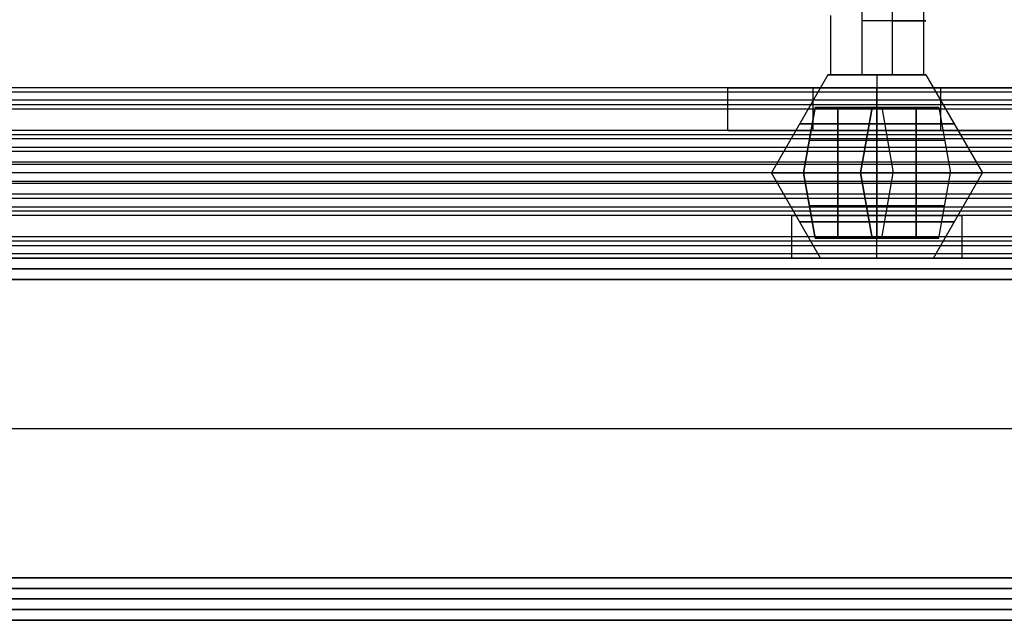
# Model space of a CAD drawing. Header units: millimetres. Extents: x -372 to 378, y -113 to 121.
# Tile 37 of 65: x 97 to 143, y 56 to 84. Entities that reach past the tile are written whole.
import ezdxf

# ---------------------------------------------------------------- set-up
doc = ezdxf.new("R2010")
doc.units = ezdxf.units.MM
doc.layers.add('Default', color=7, linetype='Continuous', true_color=0x000000)
doc.layers.add('Screw', color=7, linetype='Continuous', true_color=0xffffff)

msp = doc.modelspace()

# ---------------------------------------------------------------- linework, layer by layer
at = {"layer": 'Default'}
for p, q in [((-371.158, 72.594, 922.358), (376.842, 72.594, 922.358)), ((376.842, 72.594, 1095.358), (-371.158, 72.594, 1095.358)), ((376.842, 72.594, 1008.858), (-371.158, 72.594, 1008.858)), ((376.842, 71.594, 1096.358), (-371.158, 71.594, 1096.358)), ((-371.158, 71.594, 921.358), (376.842, 71.594, 921.358)), ((-371.158, 64.594, 1096.358), (376.842, 64.594, 1096.358)), ((-371.158, 64.594, 921.358), (376.842, 64.594, 921.358)), ((376.842, 57.594, 1096.358), (-371.158, 57.594, 1096.358)), ((-371.158, 57.594, 921.358), (376.842, 57.594, 921.358)), ((376.842, 56.594, 936.358), (-371.158, 56.594, 936.358)), ((-371.158, 56.594, 922.358), (376.842, 56.594, 922.358)), ((376.842, 56.594, 929.358), (-371.158, 56.594, 929.358)), ((376.842, 56.594, 1095.358), (-371.158, 56.594, 1095.358)), ((-371.158, 56.594, 922.358), (376.842, 56.594, 922.358)), ((376.842, 56.594, 1008.858), (-371.158, 56.594, 1008.858)), ((-371.158, 55.594, 921.358), (376.842, 55.594, 921.358)), ((376.842, 55.594, 937.358), (-371.158, 55.594, 937.358))]:
    msp.add_line(p, q, dxfattribs=at)
for points in [[(352.842, 80.594, 1000.749), (2.842, 80.594, 1000.749), (-347.158, 80.594, 1000.749)], [(352.842, 80.594, 1014.358), (2.842, 80.594, 1014.358), (-347.158, 80.594, 1014.358)], [(129.923, 80.594, 1007.553), (110.342, 80.594, 1007.553), (90.761, 80.594, 1007.553)], [(129.842, 78.594, 1006.749), (129.842, 79.594, 1006.749), (129.842, 80.594, 1006.749)], [(139.842, 80.594, 1010.749), (136.842, 80.594, 1010.749), (133.842, 80.594, 1010.749)], [(133.842, 80.594, 1002.749), (136.842, 80.594, 1002.749), (139.842, 80.594, 1002.749)], [(133.842, 78.594, 1010.749), (133.842, 79.594, 1010.749), (133.842, 80.594, 1010.749)], [(133.842, 78.594, 1002.749), (133.842, 79.594, 1002.749), (133.842, 80.594, 1002.749)], [(136.842, 78.594, 1010.749), (136.842, 79.594, 1010.749), (136.842, 80.594, 1010.749)], [(136.842, 78.594, 1002.749), (136.842, 79.594, 1002.749), (136.842, 80.594, 1002.749)], [(139.842, 78.594, 1010.749), (139.842, 79.594, 1010.749), (139.842, 80.594, 1010.749)], [(139.842, 78.594, 1002.749), (139.842, 79.594, 1002.749), (139.842, 80.594, 1002.749)], [(352.842, 80.383, 1015.252), (2.842, 80.383, 1015.252), (-347.158, 80.383, 1015.252)], [(352.842, 80.008, 999.335), (2.842, 80.008, 999.335), (-347.158, 80.008, 999.335)], [(352.842, 79.794, 1015.958), (2.842, 79.794, 1015.958), (-347.158, 79.794, 1015.958)], [(352.842, 79.594, 1045.358), (2.842, 79.594, 1045.358), (-347.158, 79.594, 1045.358)], [(352.842, 79.594, 1043.358), (2.842, 79.594, 1043.358), (-347.158, 79.594, 1043.358)], [(352.842, 79.594, 1044.358), (2.842, 79.594, 1044.358), (-347.158, 79.594, 1044.358)], [(352.842, 78.594, 998.749), (2.842, 78.594, 998.749), (-347.158, 78.594, 998.749)], [(352.842, 78.594, 1000.749), (2.842, 78.594, 1000.749), (-347.158, 78.594, 1000.749)], [(352.842, 78.594, 1014.249), (2.842, 78.594, 1014.249), (-347.158, 78.594, 1014.249)], [(352.842, 78.594, 1025.858), (2.842, 78.594, 1025.858), (-347.158, 78.594, 1025.858)], [(352.842, 78.594, 1018.358), (2.842, 78.594, 1018.358), (-347.158, 78.594, 1018.358)], [(352.842, 78.594, 1022.108), (2.842, 78.594, 1022.108), (-347.158, 78.594, 1022.108)], [(352.842, 78.383, 1026.752), (2.842, 78.383, 1026.752), (-347.158, 78.383, 1026.752)], [(352.842, 78.194, 1017.158), (2.842, 78.194, 1017.158), (-347.158, 78.194, 1017.158)], [(129.912, 78.594, 1007.499), (110.342, 78.594, 1007.499), (90.772, 78.594, 1007.499)], [(133.842, 78.594, 1010.749), (136.842, 78.594, 1010.749), (139.842, 78.594, 1010.749)], [(139.842, 78.594, 1002.749), (136.842, 78.594, 1002.749), (133.842, 78.594, 1002.749)], [(352.842, 77.794, 1027.458), (2.842, 77.794, 1027.458), (-347.158, 77.794, 1027.458)], [(352.842, 77.594, 1018.358), (2.842, 77.594, 1018.358), (-347.158, 77.594, 1018.358)], [(352.842, 77.094, 1045.358), (2.842, 77.094, 1045.358), (-347.158, 77.094, 1045.358)], [(352.842, 77.094, 1043.358), (2.842, 77.094, 1043.358), (-347.158, 77.094, 1043.358)], [(352.842, 76.994, 1015.449), (2.842, 76.994, 1015.449), (-347.158, 76.994, 1015.449)], [(352.842, 76.594, 1025.749), (2.842, 76.594, 1025.749), (-347.158, 76.594, 1025.749)], [(352.842, 76.594, 1018.358), (2.842, 76.594, 1018.358), (-347.158, 76.594, 1018.358)], [(352.842, 76.594, 1022.053), (2.842, 76.594, 1022.053), (-347.158, 76.594, 1022.053)], [(352.842, 76.594, 1018.358), (2.842, 76.594, 1018.358), (-347.158, 76.594, 1018.358)], [(352.842, 76.594, 1025.749), (2.842, 76.594, 1025.749), (-347.158, 76.594, 1025.749)], [(352.842, 76.594, 1022.053), (2.842, 76.594, 1022.053), (-347.158, 76.594, 1022.053)], [(352.842, 76.194, 1028.658), (2.842, 76.194, 1028.658), (-347.158, 76.194, 1028.658)], [(352.842, 76.094, 998.749), (2.842, 76.094, 998.749), (-347.158, 76.094, 998.749)], [(352.842, 76.094, 1000.749), (2.842, 76.094, 1000.749), (-347.158, 76.094, 1000.749)], [(352.842, 75.594, 1025.749), (2.842, 75.594, 1025.749), (-347.158, 75.594, 1025.749)], [(352.842, 75.394, 1016.649), (2.842, 75.394, 1016.649), (-347.158, 75.394, 1016.649)], [(352.842, 74.994, 1026.949), (2.842, 74.994, 1026.949), (-347.158, 74.994, 1026.949)], [(352.842, 74.805, 1017.355), (2.842, 74.805, 1017.355), (-347.158, 74.805, 1017.355)], [(352.842, 74.594, 1018.249), (2.842, 74.594, 1018.249), (-347.158, 74.594, 1018.249)], [(352.842, 74.594, 1025.749), (2.842, 74.594, 1025.749), (-347.158, 74.594, 1025.749)], [(352.842, 74.594, 1021.999), (2.842, 74.594, 1021.999), (-347.158, 74.594, 1021.999)], [(352.842, 74.594, 1045.358), (2.842, 74.594, 1045.358), (-347.158, 74.594, 1045.358)], [(352.842, 74.594, 1043.358), (2.842, 74.594, 1043.358), (-347.158, 74.594, 1043.358)], [(352.842, 74.594, 1029.858), (2.842, 74.594, 1029.858), (-347.158, 74.594, 1029.858)], [(132.912, 74.594, 1036.608), (113.342, 74.594, 1036.608), (93.772, 74.594, 1036.608)], [(132.842, 72.594, 1037.358), (132.842, 73.594, 1037.358), (132.842, 74.594, 1037.358)], [(136.842, 72.594, 1033.358), (136.842, 73.594, 1033.358), (136.842, 74.594, 1033.358)], [(136.842, 72.594, 1041.358), (136.842, 73.594, 1041.358), (136.842, 74.594, 1041.358)], [(179.912, 74.594, 1036.608), (160.342, 74.594, 1036.608), (140.772, 74.594, 1036.608)], [(140.842, 72.594, 1037.358), (140.842, 73.594, 1037.358), (140.842, 74.594, 1037.358)], [(352.842, 73.594, 998.749), (2.842, 73.594, 998.749), (-347.158, 73.594, 998.749)], [(352.842, 73.594, 1000.749), (2.842, 73.594, 1000.749), (-347.158, 73.594, 1000.749)], [(352.842, 73.594, 999.749), (2.842, 73.594, 999.749), (-347.158, 73.594, 999.749)], [(352.842, 73.394, 1028.149), (2.842, 73.394, 1028.149), (-347.158, 73.394, 1028.149)], [(352.842, 73.18, 1044.772), (2.842, 73.18, 1044.772), (-347.158, 73.18, 1044.772)], [(352.842, 72.805, 1028.855), (2.842, 72.805, 1028.855), (-347.158, 72.805, 1028.855)], [(352.842, 72.594, 1043.358), (2.842, 72.594, 1043.358), (-347.158, 72.594, 1043.358)], [(352.842, 72.594, 1029.749), (2.842, 72.594, 1029.749), (-347.158, 72.594, 1029.749)], [(132.923, 72.594, 1036.553), (113.342, 72.594, 1036.553), (93.761, 72.594, 1036.553)], [(179.923, 72.594, 1036.553), (160.342, 72.594, 1036.553), (140.761, 72.594, 1036.553)], [(376.842, 72.094, 1095.858), (2.842, 72.094, 1095.858), (-371.158, 72.094, 1095.858)], [(-371.158, 72.094, 921.858), (2.842, 72.094, 921.858), (376.842, 72.094, 921.858)], [(376.842, 57.094, 1095.858), (2.842, 57.094, 1095.858), (-371.158, 57.094, 1095.858)], [(-371.158, 57.094, 921.858), (2.842, 57.094, 921.858), (376.842, 57.094, 921.858)], [(-371.158, 56.094, 921.858), (2.842, 56.094, 921.858), (376.842, 56.094, 921.858)], [(376.842, 56.094, 936.858), (2.842, 56.094, 936.858), (-371.158, 56.094, 936.858)]]:
    msp.add_open_spline(points, degree=2, dxfattribs=at)
for points, weights, knots in [([(133.842, 80.594, 1010.749), (129.842, 80.594, 1010.749), (129.842, 80.594, 1006.749), (129.842, 80.594, 1002.749), (133.842, 80.594, 1002.749)], [1, 0.707106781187, 1, 0.707106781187, 1], [-55.699112, -55.699112, -55.699112, -49.415927, -49.415927, -43.132741, -43.132741, -43.132741]), ([(139.842, 80.594, 1002.749), (143.842, 80.594, 1002.749), (143.842, 80.594, 1006.749), (143.842, 80.594, 1010.749), (139.842, 80.594, 1010.749)], [1, 0.707106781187, 1, 0.707106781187, 1], [-37.132741, -37.132741, -37.132741, -30.849556, -30.849556, -24.566371, -24.566371, -24.566371]), ([(133.842, 78.594, 1002.749), (129.842, 78.594, 1002.749), (129.842, 78.594, 1006.749), (129.842, 78.594, 1010.749), (133.842, 78.594, 1010.749)], [1, 0.707106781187, 1, 0.707106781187, 1], [43.132741, 43.132741, 43.132741, 49.415927, 49.415927, 55.699112, 55.699112, 55.699112]), ([(139.842, 78.594, 1010.749), (143.842, 78.594, 1010.749), (143.842, 78.594, 1006.749), (143.842, 78.594, 1002.749), (139.842, 78.594, 1002.749)], [1, 0.707106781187, 1, 0.707106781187, 1], [24.566371, 24.566371, 24.566371, 30.849556, 30.849556, 37.132741, 37.132741, 37.132741]), ([(140.842, 74.594, 1037.358), (140.842, 74.594, 1041.358), (136.842, 74.594, 1041.358), (132.842, 74.594, 1041.358), (132.842, 74.594, 1037.358), (132.842, 74.594, 1033.358), (136.842, 74.594, 1033.358), (140.842, 74.594, 1033.358), (140.842, 74.594, 1037.358)], [1, 0.707106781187, 1, 0.707106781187, 1, 0.707106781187, 1, 0.707106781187, 1], [0, 0, 0, 6.283185, 6.283185, 12.566371, 12.566371, 18.849556, 18.849556, 25.132741, 25.132741, 25.132741]), ([(140.842, 72.594, 1037.358), (140.842, 72.594, 1033.358), (136.842, 72.594, 1033.358), (132.842, 72.594, 1033.358), (132.842, 72.594, 1037.358), (132.842, 72.594, 1041.358), (136.842, 72.594, 1041.358), (140.842, 72.594, 1041.358), (140.842, 72.594, 1037.358)], [1, 0.707106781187, 1, 0.707106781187, 1, 0.707106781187, 1, 0.707106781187, 1], [-25.132741, -25.132741, -25.132741, -18.849556, -18.849556, -12.566371, -12.566371, -6.283185, -6.283185, 0, 0, 0]), ([(140.842, 72.594, 1037.358), (140.842, 72.594, 1033.358), (136.842, 72.594, 1033.358), (132.842, 72.594, 1033.358), (132.842, 72.594, 1037.358), (132.842, 72.594, 1041.358), (136.842, 72.594, 1041.358), (140.842, 72.594, 1041.358), (140.842, 72.594, 1037.358)], [1, 0.707106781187, 1, 0.707106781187, 1, 0.707106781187, 1, 0.707106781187, 1], [-25.132741, -25.132741, -25.132741, -18.849556, -18.849556, -12.566371, -12.566371, -6.283185, -6.283185, 0, 0, 0])]:
    msp.add_rational_spline(points, weights, degree=2, knots=knots, dxfattribs=at)
at = {"layer": 'Screw', "color": 7, "true_color": 0xffffff}
for p, q in [((136.131, 86.289, 1008.938), (136.131, 81.196, 1008.938)), ((139.03, 85.522, 1007.46), (139.03, 81.196, 1007.46)), ((137.553, 84.755, 1004.561), (137.553, 81.196, 1004.561)), ((134.654, 83.988, 1006.038), (134.654, 81.196, 1006.038)), ((134.541, 81.196, 1006.749), (131.884, 76.594, 1006.749)), ((136.842, 81.196, 1009.05), (136.842, 76.594, 1011.707)), ((136.842, 81.196, 1004.448), (136.842, 76.594, 1001.791)), ((139.143, 81.196, 1006.749), (141.8, 76.594, 1006.749)), ((133.932, 79.662, 1006.523), (133.391, 76.594, 1005.982)), ((133.932, 79.662, 1006.975), (133.391, 76.594, 1007.516)), ((133.391, 76.594, 1006.749), (133.932, 79.662, 1006.749)), ((133.932, 79.662, 1006.523), (136.616, 79.662, 1006.523)), ((133.932, 79.662, 1006.975), (133.932, 79.662, 1006.523)), ((136.616, 79.662, 1006.975), (133.932, 79.662, 1006.975)), ((139.753, 79.662, 1006.749), (133.932, 79.662, 1006.749)), ((135.003, 76.594, 1005.982), (135.003, 79.662, 1006.523)), ((135.003, 79.662, 1006.975), (135.003, 76.594, 1007.516)), ((136.616, 79.662, 1003.839), (136.075, 76.594, 1003.298)), ((136.616, 79.662, 1006.523), (136.075, 76.594, 1005.982)), ((136.616, 79.662, 1006.975), (136.075, 76.594, 1007.516)), ((136.616, 79.662, 1009.66), (136.075, 76.594, 1010.201)), ((136.075, 76.594, 1004.91), (136.616, 79.662, 1004.91)), ((136.075, 76.594, 1008.588), (136.616, 79.662, 1008.588)), ((136.616, 79.662, 1003.839), (137.068, 79.662, 1003.839)), ((136.616, 79.662, 1006.523), (136.616, 79.662, 1003.839)), ((136.616, 79.662, 1009.66), (136.616, 79.662, 1006.975)), ((137.068, 79.662, 1009.66), (136.616, 79.662, 1009.66)), ((136.842, 76.594, 1003.298), (136.842, 79.662, 1003.839)), ((136.842, 79.662, 1009.66), (136.842, 76.594, 1010.201)), ((136.842, 79.662, 1009.66), (136.842, 79.662, 1003.839)), ((137.068, 79.662, 1003.839), (137.609, 76.594, 1003.298)), ((137.068, 79.662, 1003.839), (137.068, 79.662, 1006.523)), ((137.068, 79.662, 1006.523), (137.609, 76.594, 1005.982)), ((137.068, 79.662, 1009.66), (137.609, 76.594, 1010.201)), ((137.068, 79.662, 1006.975), (137.609, 76.594, 1007.516)), ((137.068, 79.662, 1006.975), (137.068, 79.662, 1009.66)), ((139.753, 79.662, 1006.975), (137.068, 79.662, 1006.975)), ((137.068, 79.662, 1006.523), (139.753, 79.662, 1006.523)), ((137.068, 79.662, 1004.91), (137.609, 76.594, 1004.91)), ((137.068, 79.662, 1008.588), (137.609, 76.594, 1008.588)), ((138.681, 79.662, 1006.975), (138.681, 76.594, 1007.516)), ((138.681, 76.594, 1005.982), (138.681, 79.662, 1006.523)), ((139.753, 79.662, 1006.975), (140.294, 76.594, 1007.516)), ((139.753, 79.662, 1006.523), (140.294, 76.594, 1005.982)), ((139.753, 79.662, 1006.523), (139.753, 79.662, 1006.975)), ((139.753, 79.662, 1006.749), (140.294, 76.594, 1006.749)), ((133.661, 78.128, 1006.253), (136.346, 78.128, 1006.253)), ((133.661, 78.128, 1007.246), (133.661, 78.128, 1006.253)), ((133.661, 78.128, 1007.246), (136.346, 78.128, 1007.246)), ((136.346, 78.128, 1003.568), (137.339, 78.128, 1003.568)), ((136.346, 78.128, 1006.253), (136.346, 78.128, 1003.568)), ((136.346, 78.128, 1009.93), (136.346, 78.128, 1007.246)), ((136.346, 78.128, 1009.93), (137.339, 78.128, 1009.93)), ((137.339, 78.128, 1006.253), (137.339, 78.128, 1003.568)), ((137.339, 78.128, 1009.93), (137.339, 78.128, 1007.246)), ((137.339, 78.128, 1007.246), (140.023, 78.128, 1007.246)), ((137.339, 78.128, 1006.253), (140.023, 78.128, 1006.253)), ((140.023, 78.128, 1007.246), (140.023, 78.128, 1006.253)), ((133.391, 76.594, 1006.749), (131.884, 76.594, 1006.749)), ((134.194, 72.594, 1037.358), (131.884, 76.594, 1037.358)), ((133.391, 76.594, 1037.358), (131.884, 76.594, 1037.358)), ((133.391, 76.594, 1005.982), (136.075, 76.594, 1005.982)), ((133.391, 76.594, 1007.516), (133.391, 76.594, 1005.982)), ((136.075, 76.594, 1007.516), (133.391, 76.594, 1007.516)), ((133.391, 76.594, 1038.125), (136.075, 76.594, 1038.125)), ((133.391, 76.594, 1036.591), (133.391, 76.594, 1038.125)), ((136.075, 76.594, 1036.591), (133.391, 76.594, 1036.591)), ((133.932, 73.526, 1037.584), (133.391, 76.594, 1038.125)), ((133.932, 73.526, 1037.132), (133.391, 76.594, 1036.591)), ((133.391, 76.594, 1037.358), (133.932, 73.526, 1037.358)), ((135.003, 76.594, 1038.125), (135.003, 73.526, 1037.584)), ((135.003, 73.526, 1037.132), (135.003, 76.594, 1036.591)), ((136.075, 76.594, 1003.298), (137.609, 76.594, 1003.298)), ((136.075, 76.594, 1005.982), (136.075, 76.594, 1003.298)), ((136.075, 76.594, 1010.201), (136.075, 76.594, 1007.516)), ((137.609, 76.594, 1010.201), (136.075, 76.594, 1010.201)), ((136.075, 76.594, 1040.809), (137.609, 76.594, 1040.809)), ((136.075, 76.594, 1038.125), (136.075, 76.594, 1040.809)), ((136.075, 76.594, 1033.906), (136.075, 76.594, 1036.591)), ((137.609, 76.594, 1033.906), (136.075, 76.594, 1033.906)), ((136.616, 73.526, 1040.268), (136.075, 76.594, 1040.809)), ((136.616, 73.526, 1037.584), (136.075, 76.594, 1038.125)), ((136.616, 73.526, 1037.132), (136.075, 76.594, 1036.591)), ((136.616, 73.526, 1034.447), (136.075, 76.594, 1033.906)), ((136.075, 76.594, 1039.196), (136.616, 73.526, 1039.196)), ((136.075, 76.594, 1035.519), (136.616, 73.526, 1035.519)), ((136.842, 76.594, 1011.707), (136.842, 76.594, 1010.201)), ((136.842, 76.594, 1003.298), (136.842, 76.594, 1001.791)), ((136.842, 72.594, 1034.709), (136.842, 76.594, 1032.4)), ((136.842, 76.594, 1032.4), (136.842, 76.594, 1033.906)), ((136.842, 76.594, 1040.809), (136.842, 76.594, 1042.316)), ((136.842, 76.594, 1040.809), (136.842, 73.526, 1040.268)), ((136.842, 73.526, 1034.447), (136.842, 76.594, 1033.906)), ((136.842, 72.594, 1040.006), (136.842, 76.594, 1042.316)), ((137.068, 73.526, 1040.268), (137.609, 76.594, 1040.809)), ((137.068, 73.526, 1037.584), (137.609, 76.594, 1038.125)), ((137.068, 73.526, 1034.447), (137.609, 76.594, 1033.906)), ((137.068, 73.526, 1037.132), (137.609, 76.594, 1036.591)), ((137.068, 73.526, 1039.196), (137.609, 76.594, 1039.196)), ((137.068, 73.526, 1035.519), (137.609, 76.594, 1035.519)), ((137.609, 76.594, 1003.298), (137.609, 76.594, 1005.982)), ((137.609, 76.594, 1007.516), (137.609, 76.594, 1010.201)), ((140.294, 76.594, 1007.516), (137.609, 76.594, 1007.516)), ((137.609, 76.594, 1005.982), (140.294, 76.594, 1005.982)), ((137.609, 76.594, 1040.809), (137.609, 76.594, 1038.125)), ((137.609, 76.594, 1036.591), (137.609, 76.594, 1033.906)), ((140.294, 76.594, 1036.591), (137.609, 76.594, 1036.591)), ((137.609, 76.594, 1038.125), (140.294, 76.594, 1038.125)), ((138.681, 73.526, 1037.132), (138.681, 76.594, 1036.591)), ((138.681, 76.594, 1038.125), (138.681, 73.526, 1037.584)), ((139.491, 72.594, 1037.358), (141.8, 76.594, 1037.358)), ((139.753, 73.526, 1037.132), (140.294, 76.594, 1036.591)), ((139.753, 73.526, 1037.584), (140.294, 76.594, 1038.125)), ((139.753, 73.526, 1037.358), (140.294, 76.594, 1037.358)), ((140.294, 76.594, 1005.982), (140.294, 76.594, 1007.516)), ((141.8, 76.594, 1006.749), (140.294, 76.594, 1006.749)), ((140.294, 76.594, 1038.125), (140.294, 76.594, 1036.591)), ((141.8, 76.594, 1037.358), (140.294, 76.594, 1037.358)), ((133.661, 75.06, 1037.854), (136.346, 75.06, 1037.854)), ((133.661, 75.06, 1036.861), (133.661, 75.06, 1037.854)), ((133.661, 75.06, 1036.861), (136.346, 75.06, 1036.861)), ((136.346, 75.06, 1040.539), (137.339, 75.06, 1040.539)), ((136.346, 75.06, 1037.854), (136.346, 75.06, 1040.539)), ((136.346, 75.06, 1034.177), (136.346, 75.06, 1036.861)), ((136.346, 75.06, 1034.177), (137.339, 75.06, 1034.177)), ((137.339, 75.06, 1037.854), (137.339, 75.06, 1040.539)), ((137.339, 75.06, 1034.177), (137.339, 75.06, 1036.861)), ((137.339, 75.06, 1036.861), (140.023, 75.06, 1036.861)), ((137.339, 75.06, 1037.854), (140.023, 75.06, 1037.854)), ((140.023, 75.06, 1036.861), (140.023, 75.06, 1037.854)), ((133.932, 73.526, 1037.584), (136.616, 73.526, 1037.584)), ((133.932, 73.526, 1037.132), (133.932, 73.526, 1037.584)), ((136.616, 73.526, 1037.132), (133.932, 73.526, 1037.132)), ((139.753, 73.526, 1037.358), (133.932, 73.526, 1037.358)), ((136.616, 73.526, 1040.268), (137.068, 73.526, 1040.268)), ((136.616, 73.526, 1037.584), (136.616, 73.526, 1040.268)), ((136.616, 73.526, 1034.447), (136.616, 73.526, 1037.132)), ((137.068, 73.526, 1034.447), (136.616, 73.526, 1034.447)), ((136.842, 73.526, 1034.447), (136.842, 73.526, 1040.268)), ((137.068, 73.526, 1040.268), (137.068, 73.526, 1037.584)), ((137.068, 73.526, 1037.132), (137.068, 73.526, 1034.447)), ((139.753, 73.526, 1037.132), (137.068, 73.526, 1037.132)), ((137.068, 73.526, 1037.584), (139.753, 73.526, 1037.584)), ((139.753, 73.526, 1037.584), (139.753, 73.526, 1037.132))]:
    msp.add_line(p, q, dxfattribs=at)
at = {"layer": 'Screw', "color": 7, "true_color": 0xffffff, "extrusion": (0, -1, 0)}
for centre, radius, start, end in [((136.842, 1006.749, -83.743), 2.301, 288, 108), ((136.842, 1006.749, -81.196), 2.301, 108, 180), ((136.842, 1006.749, -81.196), 2.301, 180, 288), ((136.842, 1006.749, -81.196), 2.301, 0, 108), ((136.842, 1006.749, -81.196), 2.301, 288, 0), ((136.842, 1006.749, -78.895), 3.629, 0, 180), ((136.842, 1006.749, -78.895), 3.629, 180, 0), ((136.842, 1006.749, -76.594), 4.958, 0, 180), ((136.842, 1006.749, -76.594), 4.958, 180, 0)]:
    msp.add_arc(centre, radius, start, end, dxfattribs=at)
at = {"layer": 'Screw', "color": 7, "true_color": 0xffffff, "extrusion": (0, 1, 0)}
for centre, radius, start, end in [((-136.842, 1037.358, 76.594), 4.958, 180, 0), ((-136.842, 1037.358, 76.594), 4.958, 0, 180), ((-136.842, 1037.358, 74.293), 3.629, 180, 0), ((-136.842, 1037.358, 74.293), 3.629, 0, 180), ((-136.842, 1037.358, 72.594), 2.649, 180, 0), ((-136.842, 1037.358, 72.594), 2.649, 0, 180)]:
    msp.add_arc(centre, radius, start, end, dxfattribs=at)

doc.saveas('drawing.dxf')
